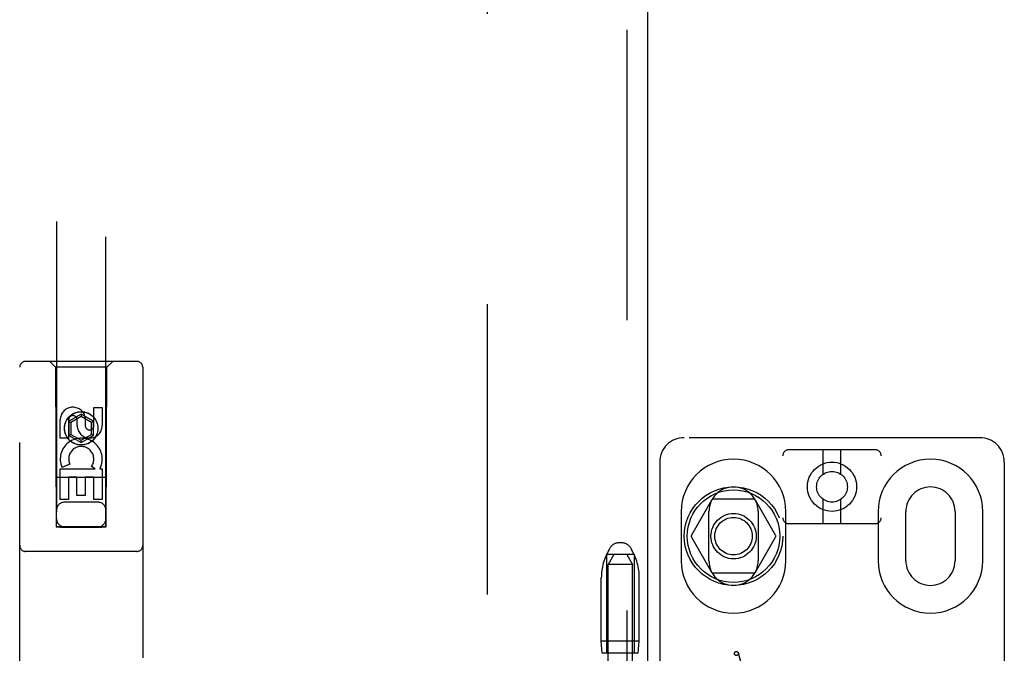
# Model space of a CAD drawing. Header units: inches. Extents: x 0 to 268, y 0 to 174.
# Tile 62 of 92: x 87.16 to 92.16, y 89.3 to 92.52. Entities that reach past the tile are written whole.
import ezdxf

# ---------------------------------------------------------------- set-up
doc = ezdxf.new("R2010")
doc.units = ezdxf.units.IN
doc.header["$LTSCALE"] = 14.749625
doc.header["$MEASUREMENT"] = 0
doc.linetypes.add('HIDDEN', pattern=[0.2, 0.1, -0.1])
doc.layers.add('DEFAULT_2', color=8, linetype='HIDDEN')
doc.layers.add('LEFTHAND_DOOR_ASSEMBLY', color=7, linetype='CONTINUOUS')

msp = doc.modelspace()

# ---------------------------------------------------------------- linework, layer by layer
at = {"layer": 'DEFAULT_2', "color": 8, "linetype": 'HIDDEN'}
for p, q in [((89.5397, 51.2521), (89.5397, 124.2941)), ((92.0397, 90.3981), (90.5397, 90.3981)), ((91.0397, 84.8059), (91.0397, 90.3065)), ((91.5097, 90.3365), (91.0697, 90.3365)), ((91.2447, 90.2127), (91.2447, 90.3365)), ((91.3347, 90.2127), (91.3347, 90.3365)), ((91.5397, 84.8059), (91.5397, 90.3065)), ((90.4147, 90.2731), (90.4147, 85.2731)), ((92.1647, 90.2731), (92.1647, 85.2731)), ((90.6785, 90.0806), (90.5761, 89.9031)), ((90.8922, 90.0856), (90.6872, 90.0856)), ((91.0033, 89.9031), (90.9008, 90.0806)), ((91.2447, 89.9615), (91.2447, 90.0852)), ((91.3347, 89.9615), (91.3347, 90.0852)), ((90.5241, 90.0231), (90.5241, 89.7731)), ((90.6647, 89.7731), (90.6647, 90.0231)), ((90.9147, 90.0231), (90.9147, 89.7731)), ((91.0553, 89.7731), (91.0553, 90.0231)), ((91.5241, 90.0231), (91.5241, 89.7731)), ((91.6647, 89.7731), (91.6647, 90.0231)), ((91.9147, 90.0231), (91.9147, 89.7731)), ((92.0553, 89.7731), (92.0553, 90.0231)), ((91.5097, 89.9615), (91.0697, 89.9615)), ((90.2229, 89.8641), (90.2065, 89.8641)), ((90.5761, 89.8931), (90.6785, 89.7156)), ((90.9008, 89.7156), (91.0033, 89.8931)), ((90.1447, 89.8041), (90.1447, 89.3041)), ((90.2847, 89.8041), (90.1447, 89.8041)), ((90.1822, 89.8041), (90.1522, 89.7541)), ((90.1636, 89.8398), (90.1581, 89.8306)), ((90.2472, 89.8041), (90.2772, 89.7541)), ((90.2658, 89.8398), (90.2713, 89.8306)), ((90.2847, 89.8041), (90.2847, 89.3041)), ((90.1522, 86.3041), (90.1522, 89.7541)), ((90.2772, 89.7541), (90.1522, 89.7541)), ((90.2772, 86.3041), (90.2772, 89.7541)), ((90.8922, 89.7106), (90.6872, 89.7106)), ((90.1182, 89.3641), (90.1182, 89.6866)), ((90.3112, 89.3641), (90.3112, 89.6866)), ((90.1232, 89.3041), (90.1182, 89.3641)), ((90.3112, 89.3641), (90.1182, 89.3641)), ((90.3062, 89.3041), (90.3112, 89.3641)), ((90.3062, 89.3041), (90.1232, 89.3041)), ((90.8139, 89.3048), (90.8648, 89.1218))]:
    msp.add_line(p, q, dxfattribs=at)
for centre, radius in [((91.2897, 90.149), 0.125), ((91.2897, 90.149), 0.078), ((90.7897, 89.8981), 0.25), ((90.7897, 89.8981), 0.235), ((90.7897, 89.8981), 0.115), ((90.7897, 89.8981), 0.095), ((90.8042, 89.3022), 0.01)]:
    msp.add_circle(centre, radius, dxfattribs=at)
for centre, radius, start, end in [((90.5397, 90.2731), 0.125, 90, 180), ((92.0397, 90.2731), 0.125, 0, 90), ((91.0697, 90.3065), 0.03, 90, 180), ((91.5097, 90.3065), 0.03, 0, 90), ((90.7897, 90.0231), 0.2656, 0, 180), ((91.7897, 90.0231), 0.2656, 0, 180), ((90.7897, 90.0231), 0.125, 0, 180), ((91.7897, 90.0231), 0.125, 0, 180), ((90.6872, 90.0756), 0.01, 90.0034, 149.9992), ((90.8922, 90.0756), 0.01, 30.0031, 89.9988), ((91.0697, 89.9915), 0.03, 180, 270), ((91.5097, 89.9915), 0.03, 270, 360), ((90.5847, 89.8981), 0.01, 150.0037, 209.9986), ((90.9946, 89.8981), 0.01, 330.0037, 29.9986), ((90.2065, 89.8141), 0.05, 90, 149.0363), ((90.2229, 89.8141), 0.05, 30.9637, 90), ((90.3982, 89.6866), 0.28, 149.0363, 180), ((90.0312, 89.6866), 0.28, 0, 30.9637), ((90.7897, 89.7731), 0.2656, 180, 360), ((90.7897, 89.7731), 0.125, 180, 360), ((91.7897, 89.7731), 0.2656, 180, 360), ((91.7897, 89.7731), 0.125, 180, 360), ((90.6872, 89.7206), 0.01, 210.0031, 269.9988), ((90.8922, 89.7206), 0.01, 270.0034, 329.9992)]:
    msp.add_arc(centre, radius, start, end, dxfattribs=at)
at = {"layer": 'LEFTHAND_DOOR_ASSEMBLY', "color": 8, "linetype": 'HIDDEN'}
for p, q in [((90.2482, 124.9191), (90.2482, 50.6271)), ((87.3522, 123.9456), (87.3522, 89.944)), ((87.6022, 89.944), (87.6022, 123.9456)), ((87.1647, 88.8981), (87.1647, 90.7556)), ((87.7597, 90.7856), (87.1947, 90.7856)), ((87.3472, 90.7556), (87.3172, 90.7856)), ((87.3472, 90.7556), (87.3507, 89.9456)), ((87.6072, 90.7556), (87.3472, 90.7556)), ((87.6037, 89.9456), (87.6072, 90.7556)), ((87.6072, 90.7556), (87.6372, 90.7856)), ((87.7897, 90.7556), (87.7897, 88.8981)), ((87.5413, 90.4598), (87.5413, 90.5522)), ((87.5413, 90.5522), (87.5838, 90.5522)), ((87.5838, 90.5522), (87.5838, 90.4598)), ((87.4772, 90.5175), (87.4147, 90.4814)), ((87.4772, 90.5059), (87.4247, 90.4756)), ((87.4772, 90.5175), (87.4772, 90.5059)), ((87.5397, 90.4814), (87.4772, 90.5175)), ((87.5297, 90.4756), (87.4772, 90.5059)), ((87.4978, 90.5021), (87.4978, 90.4558)), ((87.3705, 90.3959), (87.3705, 90.4883)), ((87.413, 90.4883), (87.413, 90.3959)), ((87.4147, 90.4814), (87.4147, 90.4092)), ((87.4147, 90.4814), (87.4247, 90.4756)), ((87.4247, 90.4756), (87.4247, 90.415)), ((87.4569, 90.4598), (87.4569, 90.4883)), ((87.5397, 90.4814), (87.5297, 90.4756)), ((87.5297, 90.415), (87.5297, 90.4756)), ((87.5397, 90.4092), (87.5397, 90.4814)), ((87.4147, 90.4092), (87.4247, 90.415)), ((87.4147, 90.4092), (87.4772, 90.3731)), ((87.4247, 90.415), (87.4772, 90.3847)), ((87.4772, 90.3847), (87.5297, 90.415)), ((87.4772, 90.3731), (87.5397, 90.4092)), ((87.5397, 90.4092), (87.5297, 90.415)), ((87.413, 90.3959), (87.3705, 90.3959)), ((87.4772, 90.3731), (87.4772, 90.3847)), ((87.4186, 90.264), (87.3795, 90.2471)), ((87.5481, 90.2396), (87.5296, 90.2526)), ((87.3705, 90.0835), (87.3705, 90.2396)), ((87.3705, 90.2396), (87.5481, 90.2396)), ((87.5733, 90.2431), (87.5715, 90.2396)), ((87.5715, 90.2396), (87.5838, 90.2396)), ((87.5838, 90.2396), (87.5838, 90.0835)), ((87.6048, 90.1956), (87.3496, 90.1956)), ((87.413, 90.197), (87.413, 90.0835)), ((87.4554, 90.197), (87.413, 90.197)), ((87.4554, 90.1048), (87.4554, 90.197)), ((87.4979, 90.197), (87.4979, 90.1048)), ((87.5413, 90.197), (87.4979, 90.197)), ((87.5413, 90.0835), (87.5413, 90.197)), ((87.4979, 90.1048), (87.4554, 90.1048)), ((87.413, 90.0835), (87.3705, 90.0835)), ((87.5622, 90.0706), (87.3922, 90.0706)), ((87.5838, 90.0835), (87.5413, 90.0835)), ((87.3507, 89.9456), (87.6037, 89.9456)), ((87.353, 89.947), (87.3546, 89.947)), ((87.3546, 89.947), (87.3595, 89.947)), ((87.358, 89.9439), (87.3546, 89.9439)), ((87.3722, 89.9439), (87.358, 89.9439)), ((87.3595, 89.947), (87.5822, 89.947)), ((87.3722, 89.9439), (87.5822, 89.9439)), ((87.5822, 89.947), (87.5963, 89.947)), ((87.5949, 89.9439), (87.5822, 89.9439)), ((87.5998, 89.9439), (87.5949, 89.9439)), ((87.5963, 89.947), (87.5998, 89.947)), ((87.6013, 89.9439), (87.5998, 89.9439)), ((87.7597, 89.8206), (87.1947, 89.8206))]:
    msp.add_line(p, q, dxfattribs=at)
at = {"layer": 'LEFTHAND_DOOR_ASSEMBLY', "color": 3, "linetype": 'Continuous'}
msp.add_line((90.3522, 124.9191), (90.3522, 50.6271), dxfattribs=at)
at = {"layer": 'LEFTHAND_DOOR_ASSEMBLY', "color": 8, "linetype": 'HIDDEN'}
for points in [[(87.3522, 89.9469), (87.3523, 89.9469), (87.3526, 89.9469), (87.353, 89.947)], [(87.3546, 89.9439), (87.353, 89.9439), (87.3526, 89.9439), (87.3523, 89.944), (87.3522, 89.944)], [(87.5998, 89.947), (87.6013, 89.947), (87.6018, 89.9469), (87.6021, 89.9469), (87.6022, 89.9469)], [(87.6022, 89.944), (87.6021, 89.944), (87.6018, 89.9439), (87.6013, 89.9439)]]:
    msp.add_lwpolyline(points, dxfattribs=at)
for radius in [0.085, 0.0845]:
    msp.add_circle((87.4772, 90.4456), radius, dxfattribs=at)
for centre, radius, start, end in [((87.1947, 90.7556), 0.03, 90, 180), ((87.7597, 90.7556), 0.03, 0, 90), ((87.4349, 90.4884), 0.0644, 12.2995, 180.0775), ((87.4349, 90.4883), 0.0219, 359.9011, 180), ((87.5203, 90.4598), 0.0635, 180, 360), ((87.5194, 90.4598), 0.0219, 190.307, 360), ((87.4773, 90.2894), 0.1065, 334.2636, 203.4027), ((87.4773, 90.2894), 0.0639, 324.8895, 203.4026), ((87.3922, 90.0306), 0.04, 90, 180), ((87.5622, 90.0306), 0.04, 0, 90), ((87.3922, 89.9856), 0.04, 180, 270), ((87.5622, 89.9856), 0.04, 270, 360), ((87.1947, 89.8506), 0.03, 180, 270), ((87.7597, 89.8506), 0.03, 270, 360)]:
    msp.add_arc(centre, radius, start, end, dxfattribs=at)

doc.saveas('drawing.dxf')
